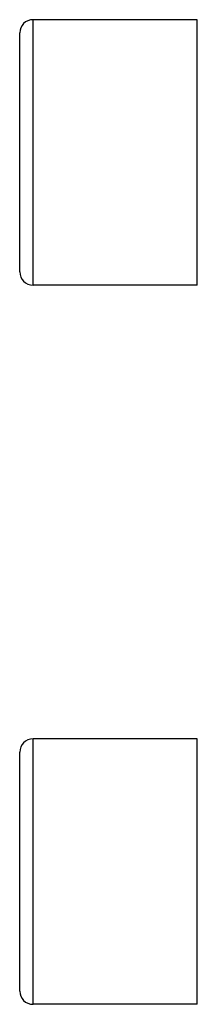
# Model space of a CAD drawing. Header units: millimetres. Extents: x 0 to 1189, y 0 to 841.
# Tile 3 of 88: x 159.65 to 162.85, y 453.23 to 471.03. Entities that reach past the tile are written whole.
import ezdxf

# ---------------------------------------------------------------- set-up
doc = ezdxf.new("R2010")
doc.units = ezdxf.units.MM
doc.header["$LTSCALE"] = 65.395
doc.layers.get('0').update_dxf_attribs({"linetype": 'CONTINUOUS'})
doc.layers.add('02___PRT_ALL_AXES', color=7, linetype='CONTINUOUS')

msp = doc.modelspace()

# ---------------------------------------------------------------- linework, layer by layer
at = {"color": 9, "linetype": 'Continuous'}
for p, q in [((159.8893, 466.2345), (159.8893, 471.0345)), ((159.8893, 453.2345), (159.8893, 458.0345))]:
    msp.add_line(p, q, dxfattribs=at)
at = {"color": 7, "linetype": 'Continuous'}
for p, q in [((159.6493, 466.4745), (159.6493, 470.7945)), ((159.6493, 453.4745), (159.6493, 457.7945))]:
    msp.add_line(p, q, dxfattribs=at)
for centre, start, end in [((159.8893, 470.7945), 90, 180), ((159.8893, 466.4745), 180, 270), ((159.8893, 457.7945), 90, 180), ((159.8893, 453.4745), 180, 270)]:
    msp.add_arc(centre, 0.24, start, end, dxfattribs=at)
at = {"layer": '02___PRT_ALL_AXES', "color": 7, "linetype": 'Continuous'}
for p, q in [((162.8493, 471.0345), (159.8893, 471.0345)), ((162.8493, 466.2345), (162.8493, 471.0345)), ((162.8493, 466.2345), (159.8893, 466.2345)), ((162.8493, 458.0345), (159.8893, 458.0345)), ((162.8493, 453.2345), (162.8493, 458.0345)), ((162.8493, 453.2345), (159.8893, 453.2345))]:
    msp.add_line(p, q, dxfattribs=at)

doc.saveas('drawing.dxf')
